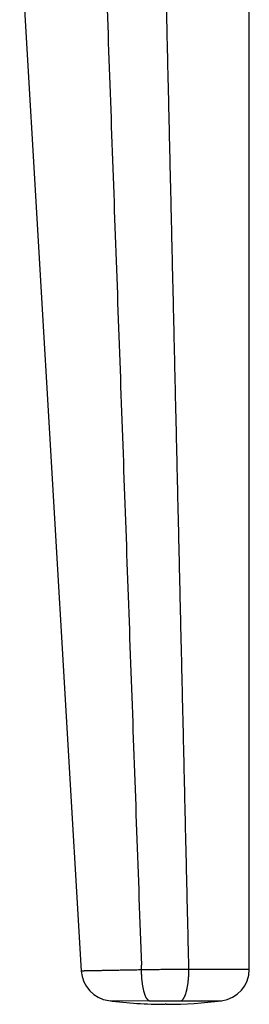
# Model space of a CAD drawing. Header units: millimetres. Extents: x -80 to 507, y -62 to 325.
# Tile 20 of 26: x 317 to 331, y 193 to 255. Entities that reach past the tile are written whole.
import ezdxf

# ---------------------------------------------------------------- set-up
doc = ezdxf.new("R2010")
doc.units = ezdxf.units.MM
doc.header["$LTSCALE"] = 23.1
doc.layers.get('0').update_dxf_attribs({"linetype": 'CONTINUOUS'})

msp = doc.modelspace()

# ---------------------------------------------------------------- linework, layer by layer
at = {"color": 7, "linetype": 'CONTINUOUS'}
for p, q in [((331.157, 195.386), (331.155, 267.828)), ((316.684, 261.269), (320.563, 195.281)), ((325.907, 193.181), (325.86, 193.181)), ((325.907, 193.181), (325.955, 193.181))]:
    msp.add_line(p, q, dxfattribs=at)
at = {"color": 9, "linetype": 'CONTINUOUS'}
for p, q in [((327.351, 195.38), (327.344, 195.673)), ((331.157, 195.386), (327.351, 195.38)), ((331.157, 195.386), (331.157, 195.386)), ((322.301, 193.415), (324.84, 193.407)), ((326.868, 193.403), (329.409, 193.402)), ((326.868, 193.403), (328.543, 193.402))]:
    msp.add_line(p, q, dxfattribs=at)
for points in [[(330.457, 195.385), (328.541, 195.382), (327.351, 195.38)], [(331.157, 195.386), (330.998, 195.386), (330.995, 195.386), (330.991, 195.386), (330.988, 195.386), (330.984, 195.386), (330.981, 195.386), (330.977, 195.386), (330.974, 195.386), (330.97, 195.386), (330.966, 195.386), (330.963, 195.386), (330.959, 195.386), (330.955, 195.386), (330.951, 195.386), (330.948, 195.386), (330.457, 195.385)], [(331.157, 195.386), (331.157, 195.386), (331.157, 195.386)]]:
    msp.add_lwpolyline(points, dxfattribs=at)
at = {"color": 7, "linetype": 'CONTINUOUS'}
for centre, radius, start, end in [((322.56, 195.398), 2, 183.36445, 262.55135), ((329.157, 195.386), 2, 277.23471, 0.0025), ((325.907, 220.993), 27.813, 262.5502, 269.90349), ((325.907, 220.993), 27.813, 270.09928, 277.23471)]:
    msp.add_arc(centre, radius, start, end, dxfattribs=at)
at = {"color": 9, "linetype": 'CONTINUOUS'}
for points, knots in [([(321.928, 263.449), (322.131, 257.798), (322.535, 246.497), (323.142, 229.545), (323.748, 212.594), (324.153, 201.292), (324.355, 195.642)], [0, 0, 0, 0, 0.25, 0.5, 0.75, 1, 1, 1, 1]), ([(327.344, 195.673), (327.311, 197.085), (327.262, 199.202), (327.196, 202.025), (327.13, 204.848), (327.049, 208.377), (326.967, 211.906), (326.901, 214.729), (326.836, 217.552), (326.771, 220.375), (326.706, 223.198), (326.64, 226.021), (326.559, 229.55), (326.461, 233.784), (326.363, 238.019), (326.265, 242.253), (326.167, 246.488), (326.085, 250.017), (326.02, 252.84), (325.971, 254.957), (325.921, 257.074), (325.856, 259.897), (325.806, 262.015), (325.773, 263.426)], [0, 0, 0, 0, 0.0625, 0.09375, 0.125, 0.1875, 0.25, 0.28125, 0.3125, 0.375, 0.40625, 0.4375, 0.5, 0.5625, 0.625, 0.6875, 0.75, 0.8125, 0.84375, 0.875, 0.90625, 0.9375, 1, 1, 1, 1]), ([(324.365, 195.351), (324.231, 195.349), (323.967, 195.344), (323.578, 195.337), (323.203, 195.33), (322.845, 195.323), (322.507, 195.317), (322.238, 195.312), (322.034, 195.308), (321.89, 195.305), (321.753, 195.303), (321.622, 195.301), (321.498, 195.298), (321.381, 195.296), (321.272, 195.294), (321.169, 195.292), (321.075, 195.29), (320.988, 195.289), (320.92, 195.288), (320.87, 195.287), (320.835, 195.286), (320.803, 195.285), (320.772, 195.285), (320.744, 195.284), (320.717, 195.284), (320.693, 195.283), (320.671, 195.283), (320.65, 195.283), (320.635, 195.282), (320.623, 195.282), (320.616, 195.282), (320.609, 195.282), (320.602, 195.282), (320.596, 195.282), (320.59, 195.281), (320.585, 195.281), (320.581, 195.281), (320.577, 195.281), (320.575, 195.281), (320.573, 195.281), (320.571, 195.281), (320.57, 195.281), (320.569, 195.281), (320.568, 195.281), (320.567, 195.281), (320.566, 195.281), (320.565, 195.281), (320.565, 195.281), (320.564, 195.281), (320.564, 195.281), (320.564, 195.281), (320.564, 195.281), (320.564, 195.281), (320.564, 195.281), (320.563, 195.281), (320.563, 195.281), (320.563, 195.281), (320.563, 195.281), (320.563, 195.281), (320.563, 195.281), (320.563, 195.281), (320.563, 195.281), (320.563, 195.281), (320.563, 195.281)], [0, 0, 0, 0, 0.105802, 0.208429, 0.307213, 0.401511, 0.490709, 0.574228, 0.613687, 0.651525, 0.687681, 0.722097, 0.754716, 0.785486, 0.814356, 0.84128, 0.866214, 0.889117, 0.909953, 0.919585, 0.928688, 0.937257, 0.94529, 0.952783, 0.959734, 0.966139, 0.971995, 0.977302, 0.982055, 0.984224, 0.986254, 0.988145, 0.989896, 0.991508, 0.992981, 0.994313, 0.995506, 0.996559, 0.997033, 0.997471, 0.997875, 0.998244, 0.998577, 0.998876, 0.999139, 0.999368, 0.999561, 0.999644, 0.999719, 0.999785, 0.999842, 0.99989, 0.99993, 0.999946, 0.99996, 0.999973, 0.999982, 0.99999, 0.999996, 0.999998, 0.999999, 1, 1, 1, 1, 1]), ([(324.365, 195.351), (324.365, 195.364), (324.364, 195.388), (324.363, 195.421), (324.362, 195.451), (324.36, 195.488), (324.359, 195.533), (324.357, 195.587), (324.356, 195.624), (324.355, 195.642)], [0, 0, 0, 0, 0.125, 0.25, 0.343751, 0.437501, 0.625001, 0.812501, 1, 1, 1, 1]), ([(327.351, 195.38), (327.228, 195.38), (326.982, 195.379), (326.61, 195.378), (326.235, 195.375), (325.858, 195.372), (325.543, 195.369), (325.292, 195.366), (325.043, 195.363), (324.734, 195.358), (324.488, 195.354), (324.365, 195.351)], [0, 0, 0, 0, 0.122784, 0.247523, 0.373481, 0.499994, 0.626511, 0.689602, 0.752479, 0.877222, 1, 1, 1, 1]), ([(324.84, 193.407), (324.832, 193.41), (324.819, 193.417), (324.804, 193.428), (324.792, 193.437), (324.78, 193.447), (324.768, 193.458), (324.756, 193.47), (324.744, 193.483), (324.733, 193.497), (324.721, 193.512), (324.71, 193.527), (324.699, 193.544), (324.687, 193.562), (324.676, 193.58), (324.665, 193.599), (324.651, 193.627), (324.633, 193.663), (324.612, 193.71), (324.592, 193.76), (324.572, 193.813), (324.554, 193.869), (324.536, 193.928), (324.518, 193.99), (324.502, 194.055), (324.486, 194.123), (324.471, 194.193), (324.457, 194.265), (324.444, 194.34), (324.432, 194.416), (324.421, 194.495), (324.411, 194.575), (324.401, 194.657), (324.393, 194.741), (324.386, 194.826), (324.381, 194.897), (324.377, 194.955), (324.375, 194.998), (324.373, 195.042), (324.371, 195.086), (324.369, 195.13), (324.368, 195.167), (324.368, 195.196), (324.367, 195.218), (324.367, 195.24), (324.366, 195.263), (324.366, 195.281), (324.366, 195.294), (324.366, 195.301), (324.366, 195.307), (324.366, 195.313), (324.366, 195.318), (324.366, 195.324), (324.366, 195.329), (324.366, 195.335), (324.366, 195.34), (324.366, 195.346), (324.365, 195.35), (324.365, 195.351)], [0, 0, 0, 0, 0.013428, 0.020483, 0.027791, 0.035369, 0.043233, 0.051395, 0.059867, 0.068658, 0.077775, 0.087226, 0.097015, 0.107146, 0.117623, 0.128447, 0.139619, 0.163008, 0.187787, 0.213941, 0.241448, 0.270279, 0.300399, 0.331769, 0.364342, 0.39807, 0.432899, 0.468774, 0.505635, 0.543419, 0.582061, 0.621494, 0.661648, 0.702453, 0.743835, 0.785719, 0.806827, 0.828031, 0.849323, 0.870693, 0.892131, 0.913627, 0.924394, 0.935172, 0.94596, 0.956756, 0.967559, 0.972963, 0.975665, 0.978368, 0.981071, 0.983775, 0.986478, 0.989182, 0.991886, 0.994591, 0.997295, 1, 1, 1, 1]), ([(326.868, 193.403), (326.869, 193.403), (326.872, 193.404), (326.875, 193.406), (326.878, 193.407), (326.882, 193.409), (326.887, 193.412), (326.895, 193.417), (326.905, 193.424), (326.918, 193.433), (326.93, 193.444), (326.942, 193.455), (326.954, 193.467), (326.966, 193.48), (326.977, 193.494), (326.989, 193.509), (327.001, 193.525), (327.012, 193.542), (327.022, 193.557), (327.029, 193.569), (327.035, 193.579), (327.04, 193.588), (327.046, 193.598), (327.051, 193.609), (327.059, 193.623), (327.068, 193.641), (327.079, 193.663), (327.089, 193.686), (327.104, 193.719), (327.121, 193.762), (327.141, 193.816), (327.16, 193.873), (327.178, 193.934), (327.196, 193.997), (327.213, 194.063), (327.229, 194.132), (327.244, 194.203), (327.258, 194.277), (327.271, 194.353), (327.284, 194.431), (327.295, 194.511), (327.305, 194.593), (327.313, 194.662), (327.318, 194.707), (327.32, 194.729), (327.321, 194.743), (327.323, 194.757), (327.324, 194.771), (327.325, 194.786), (327.326, 194.8), (327.328, 194.814), (327.328, 194.825), (327.329, 194.836), (327.33, 194.847), (327.331, 194.858), (327.332, 194.872), (327.334, 194.897), (327.336, 194.934), (327.339, 194.978), (327.341, 195.022), (327.344, 195.066), (327.345, 195.111), (327.347, 195.156), (327.348, 195.193), (327.349, 195.223), (327.349, 195.245), (327.35, 195.268), (327.35, 195.29), (327.35, 195.309), (327.35, 195.324), (327.35, 195.333), (327.351, 195.341), (327.351, 195.347), (327.351, 195.352), (327.351, 195.358), (327.351, 195.363), (327.351, 195.371), (327.351, 195.377), (327.351, 195.38)], [0, 0, 0, 0, 0.001636, 0.003278, 0.004931, 0.006597, 0.00997, 0.013398, 0.020432, 0.027721, 0.035283, 0.043133, 0.051284, 0.059747, 0.068532, 0.077648, 0.087099, 0.096891, 0.107029, 0.112228, 0.117515, 0.122889, 0.12835, 0.133899, 0.139536, 0.151074, 0.162963, 0.175201, 0.187787, 0.213992, 0.241558, 0.270453, 0.30064, 0.332077, 0.364719, 0.398514, 0.433407, 0.469341, 0.506253, 0.544079, 0.582753, 0.622205, 0.662364, 0.682685, 0.68779, 0.692903, 0.703156, 0.708296, 0.713445, 0.723767, 0.72894, 0.734122, 0.739311, 0.744508, 0.749712, 0.754924, 0.765369, 0.786342, 0.807415, 0.82858, 0.849827, 0.871145, 0.892525, 0.913957, 0.924689, 0.93543, 0.946179, 0.956935, 0.967697, 0.973079, 0.978462, 0.981154, 0.983846, 0.986538, 0.98923, 0.991923, 0.994615, 1, 1, 1, 1]), ([(324.84, 193.407), (324.845, 193.407), (324.856, 193.406), (324.871, 193.406), (324.887, 193.406), (324.907, 193.406), (324.933, 193.406), (324.975, 193.406), (325.027, 193.406), (325.11, 193.406), (325.216, 193.405), (325.385, 193.405), (325.598, 193.404), (325.854, 193.404), (326.11, 193.403), (326.365, 193.403), (326.577, 193.403), (326.723, 193.403), (326.796, 193.403), (326.832, 193.403), (326.853, 193.403), (326.863, 193.403), (326.868, 193.403)], [0, 0, 0, 0, 0.007616, 0.01524, 0.02287, 0.030511, 0.045819, 0.061163, 0.091953, 0.122869, 0.185036, 0.247582, 0.373497, 0.500006, 0.626514, 0.752426, 0.877136, 0.938841, 0.969494, 0.984765, 0.992387, 1, 1, 1, 1])]:
    msp.add_open_spline(points, degree=3, knots=knots, dxfattribs=at)

doc.saveas('drawing.dxf')
